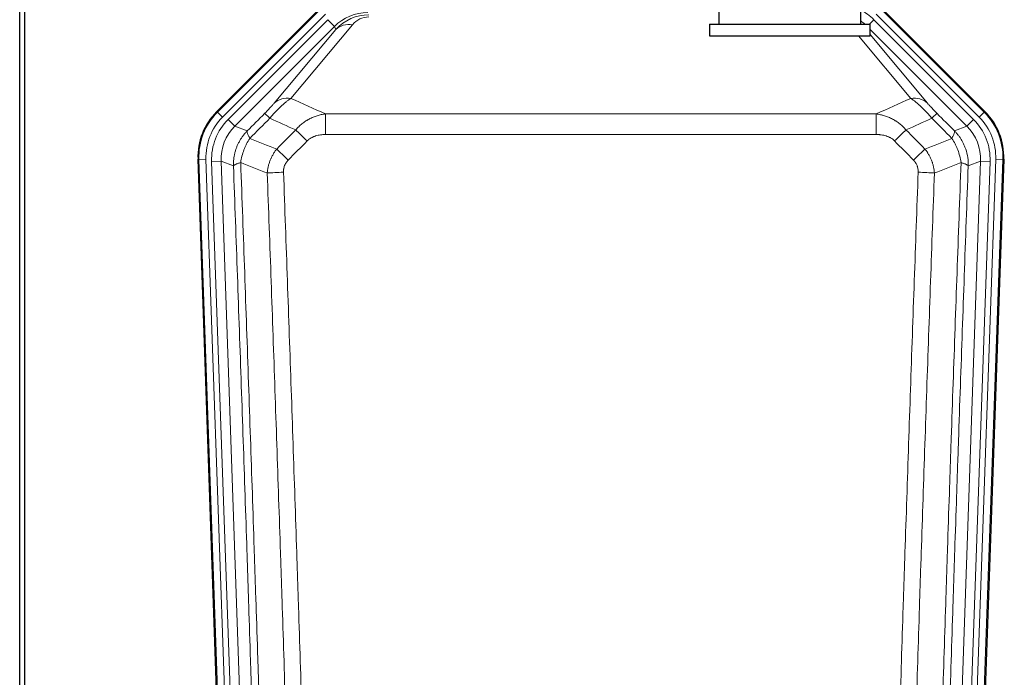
# Model space of a CAD drawing. Header units: inches. Extents: x 0 to 17820, y -10 to 12600.
# Tile 19 of 125: x 3174 to 3591, y 3306 to 3584. Entities that reach past the tile are written whole.
import ezdxf

# ---------------------------------------------------------------- set-up
doc = ezdxf.new("R2010")
doc.units = ezdxf.units.IN
doc.layers.add('1', color=7, linetype='Continuous', true_color=0xffffff)

msp = doc.modelspace()

# ---------------------------------------------------------------- linework, layer by layer
at = {"layer": '1', "color": 2, "linetype": 'Continuous', "lineweight": 25}
for p, q in [((3174.089, 3210.404), (3174.089, 3610.984)), ((3176.089, 3610.656), (3176.089, 3187.146)), ((3257.448, 3545.533), (3301.264, 3589.349)), ((3470.09, 3592.145), (3470.09, 3582.645)), ((3530.09, 3582.645), (3530.09, 3592.156)), ((3538.915, 3589.349), (3582.731, 3545.533)), ((3466.09, 3582.645), (3534.09, 3582.645)), ((3466.09, 3582.645), (3466.09, 3577.645)), ((3534.09, 3577.645), (3534.09, 3582.645)), ((3466.09, 3577.645), (3534.09, 3577.645)), ((3262.685, 3149.881), (3249.567, 3525.526)), ((3590.611, 3525.526), (3577.494, 3149.881))]:
    msp.add_line(p, q, dxfattribs=at)
at = {"layer": '1', "color": 110, "linetype": 'Continuous', "lineweight": 13}
for p, q in [((3257.829, 3545.383), (3301.42, 3588.974)), ((3538.759, 3588.974), (3582.35, 3545.383)), ((3303.538, 3586.855), (3259.947, 3543.264)), ((3262.339, 3542.322), (3304.514, 3584.498)), ((3307.339, 3581.673), (3304.514, 3584.498)), ((3533.812, 3582.645), (3535.665, 3584.498)), ((3577.84, 3542.322), (3535.665, 3584.498)), ((3580.232, 3543.264), (3536.641, 3586.855)), ((3307.339, 3581.673), (3265.164, 3539.498)), ((3281.815, 3549.163), (3307.893, 3580.336)), ((3314.954, 3582.382), (3288.876, 3551.209)), ((3307.893, 3580.336), (3307.339, 3581.673)), ((3575.015, 3539.498), (3534.09, 3580.423)), ((3551.302, 3551.209), (3529.188, 3577.645)), ((3534.09, 3578.18), (3558.364, 3549.163)), ((3257.448, 3545.533), (3257.829, 3545.383)), ((3259.947, 3543.264), (3257.829, 3545.383)), ((3303.503, 3535.93), (3303.503, 3544.639)), ((3303.503, 3544.639), (3536.676, 3544.639)), ((3536.676, 3535.93), (3536.676, 3544.639)), ((3582.35, 3545.383), (3580.232, 3543.264)), ((3582.35, 3545.383), (3582.731, 3545.533)), ((3262.339, 3542.322), (3265.164, 3539.498)), ((3265.164, 3539.498), (3270.388, 3537.44)), ((3569.791, 3537.44), (3575.015, 3539.498)), ((3575.015, 3539.498), (3577.84, 3542.322)), ((3536.676, 3535.93), (3303.503, 3535.93)), ((3249.948, 3525.376), (3249.567, 3525.526)), ((3252.942, 3525.481), (3249.948, 3525.376)), ((3263.059, 3149.933), (3249.948, 3525.376)), ((3252.942, 3525.481), (3266.053, 3150.038)), ((3255.334, 3524.539), (3259.326, 3524.678)), ((3255.334, 3524.539), (3268.4, 3150.368)), ((3264.574, 3522.611), (3259.326, 3524.678)), ((3259.326, 3524.678), (3272.392, 3150.507)), ((3567.787, 3150.507), (3580.853, 3524.678)), ((3584.845, 3524.539), (3571.779, 3150.368)), ((3574.126, 3150.038), (3587.237, 3525.481)), ((3580.853, 3524.678), (3575.605, 3522.611)), ((3590.231, 3525.376), (3577.12, 3149.933)), ((3580.853, 3524.678), (3584.845, 3524.539)), ((3590.231, 3525.376), (3587.237, 3525.481)), ((3590.611, 3525.526), (3590.231, 3525.376))]:
    msp.add_line(p, q, dxfattribs=at)
for centre, major_axis, ratio, start_param, end_param in [((3518.69, 3567.485), (9.199, 22.209), 0.998395, 5.8910538, 6.1816355), ((3321.489, 3567.485), (7.671, -18.519), 0.9977549, 2.7494612, 3.5337241), ((3322.411, 3565.26), (4.311, -20.925), 0.9337003, 2.9520749, 3.7363379), ((3322.411, 3574.367), (2.389, -11.128), 0.8742439, 2.9560698, 3.7403327), ((3314.954, 3573.275), (-7.67, 6.416), 0.860824, 5.3364913, 6.1801624), ((3518.69, 3567.485, 0), (-7.671, -18.519), 0.9977549, 2.8207801, 2.9288368), ((3288.876, 3542.102), (-7.67, 6.416), 0.860824, 5.3364913, 6.1801624), ((3551.302, 3542.102), (-7.67, -6.416), 0.860824, 3.2446156, 4.0882866), ((3276.961, 3526.291), (25.153, -9.908), 0.9987323, 2.7320361, 3.5511492), ((3276.961, 3526.291, 0), (22.366, -8.81), 0.9983711, 2.7320361, 3.5511492), ((3284.789, 3537.738), (7.081, -7.061), 0.0269081, 2.343706, 3.0892138), ((3555.39, 3537.738), (-7.081, -7.061), 0.0269081, 3.1939715, 3.9394793), ((3563.218, 3526.291, 0), (-22.366, -8.81), 0.9983711, 2.7320361, 3.5511492), ((3563.218, 3526.291), (-25.153, -9.908), 0.9987323, 2.7320361, 3.5511492), ((3279.353, 3525.349, 0), (-22.366, 8.81), 0.9983711, 5.8736288, 6.6927419), ((3279.353, 3525.349), (18.651, -7.347), 0.9977215, 2.7320361, 3.5511492), ((3560.826, 3525.349), (-18.651, -7.347), 0.9977215, 2.7320361, 3.5511492), ((3560.826, 3525.349, 0), (22.366, 8.81), 0.9983711, 5.8736288, 6.6927419), ((3295.745, 3532.807), (7.096, -7.046), 0.0275577, 1.5981516, 2.344042), ((3544.434, 3532.807), (-7.096, -7.046), 0.0275577, 3.9391433, 4.6850337), ((3287.736, 3524.743), (7.095, -7.047), 0.0252539, 1.5958719, 2.342907), ((3552.443, 3524.743), (7.095, 7.047), 0.0252539, 0.7986857, 1.5457208), ((3285.764, 3519.655), (-9.993, -0.365), 0.0335157, 4.711165, 5.4709844), ((3554.415, 3519.655), (-9.993, 0.365), 0.0335157, 3.9537936, 4.713613)]:
    msp.add_ellipse(centre, major_axis=major_axis, ratio=ratio, start_param=start_param, end_param=end_param, dxfattribs=at)
at = {"layer": '1', "color": 2, "linetype": 'Continuous', "lineweight": 25}
for centre, major_axis in [((3276.589, 3526.437, 0), (25.162, -9.912)), ((3563.59, 3526.437, 0), (-25.162, -9.912))]:
    msp.add_ellipse(centre, major_axis=major_axis, ratio=0.9983711, start_param=2.7320361, end_param=3.5511492, dxfattribs=at)
at = {"layer": '1', "color": 110, "linetype": 'Continuous', "lineweight": 13}
for points, knots in [([(3279.981, 3542.804), (3280.365, 3543.263), (3281.135, 3544.16), (3281.911, 3545.015), (3282.495, 3545.64), (3282.69, 3545.845), (3282.934, 3546.099), (3282.983, 3546.149), (3283.08, 3546.25), (3283.226, 3546.4), (3283.372, 3546.548), (3283.856, 3547.036), (3284.24, 3547.409), (3284.999, 3548.125), (3285.374, 3548.467), (3285.839, 3548.875), (3285.932, 3548.955), (3286.116, 3549.114), (3286.391, 3549.348), (3286.661, 3549.571), (3287.196, 3550.002), (3287.543, 3550.27), (3288.053, 3550.644), (3288.221, 3550.764), (3288.469, 3550.937), (3288.552, 3550.993), (3288.715, 3551.103), (3288.796, 3551.157), (3288.876, 3551.209)], [0, 0, 0, 0, 0.125, 0.25, 0.25, 0.3125, 0.3125, 0.328125, 0.328125, 0.34375, 0.375, 0.375, 0.5, 0.5, 0.625, 0.625, 0.65625, 0.65625, 0.6875, 0.75, 0.75, 0.875, 0.875, 0.9375, 0.9375, 0.96875, 0.96875, 1, 1, 1, 1]), ([(3551.302, 3551.209), (3551.624, 3550.999), (3551.955, 3550.77), (3552.632, 3550.273), (3552.979, 3550.005), (3553.513, 3549.574), (3553.693, 3549.426), (3553.967, 3549.195), (3554.059, 3549.117), (3554.197, 3548.998), (3554.244, 3548.958), (3554.336, 3548.878), (3554.754, 3548.513), (3555.552, 3547.787), (3556.317, 3547.041), (3556.896, 3546.458), (3557.09, 3546.26), (3557.382, 3545.957), (3557.479, 3545.855), (3557.626, 3545.7), (3557.675, 3545.648), (3557.773, 3545.544), (3557.822, 3545.492), (3558.262, 3545.021), (3558.652, 3544.592), (3559.427, 3543.713), (3559.813, 3543.264), (3560.198, 3542.804)], [0, 0, 0, 0, 0.125, 0.125, 0.25, 0.25, 0.3125, 0.3125, 0.34375, 0.34375, 0.359375, 0.359375, 0.375, 0.5, 0.625, 0.625, 0.6875, 0.6875, 0.71875, 0.71875, 0.734375, 0.734375, 0.75, 0.75, 0.875, 0.875, 1, 1, 1, 1]), ([(3281.815, 3549.163), (3281.79, 3549.133), (3281.764, 3549.102), (3281.711, 3549.04), (3281.684, 3549.008), (3281.601, 3548.911), (3281.544, 3548.844), (3281.364, 3548.637), (3281.236, 3548.491), (3281.028, 3548.258), (3280.956, 3548.178), (3280.844, 3548.054), (3280.788, 3547.992), (3280.729, 3547.928), (3280.69, 3547.885), (3280.67, 3547.863), (3280.491, 3547.667), (3280.324, 3547.486), (3279.973, 3547.111), (3279.789, 3546.916), (3279.549, 3546.664), (3279.476, 3546.587), (3279.402, 3546.51), (3279.352, 3546.458), (3279.327, 3546.432), (3279.202, 3546.302), (3279.101, 3546.197), (3278.794, 3545.88), (3278.586, 3545.667), (3278.162, 3545.236), (3277.947, 3545.019), (3277.728, 3544.799)], [0, 0, 0, 0, 0.03125, 0.03125, 0.0625, 0.0625, 0.125, 0.125, 0.25, 0.25, 0.3125, 0.3125, 0.34375, 0.359375, 0.359375, 0.375, 0.375, 0.5, 0.5, 0.625, 0.625, 0.65625, 0.671875, 0.671875, 0.6875, 0.6875, 0.75, 0.75, 0.875, 0.875, 1, 1, 1, 1]), ([(3562.451, 3544.799), (3562.232, 3545.019), (3562.015, 3545.237), (3561.589, 3545.671), (3561.38, 3545.885), (3561.122, 3546.152), (3561.07, 3546.205), (3560.969, 3546.31), (3560.818, 3546.467), (3560.672, 3546.62), (3560.385, 3546.921), (3560.203, 3547.114), (3559.853, 3547.489), (3559.686, 3547.67), (3559.506, 3547.866), (3559.486, 3547.887), (3559.447, 3547.93), (3559.389, 3547.995), (3559.256, 3548.141), (3559.149, 3548.261), (3558.941, 3548.493), (3558.813, 3548.639), (3558.575, 3548.914), (3558.465, 3549.042), (3558.364, 3549.163)], [0, 0, 0, 0, 0.125, 0.125, 0.25, 0.25, 0.28125, 0.28125, 0.3125, 0.375, 0.375, 0.5, 0.5, 0.625, 0.625, 0.640625, 0.640625, 0.65625, 0.6875, 0.75, 0.75, 0.875, 0.875, 1, 1, 1, 1]), ([(3290.927, 3537.869), (3291.127, 3538.108), (3291.333, 3538.342), (3291.65, 3538.685), (3291.757, 3538.799), (3291.974, 3539.021), (3292.083, 3539.131), (3292.636, 3539.672), (3293.097, 3540.08), (3294.054, 3540.848), (3294.55, 3541.207), (3295.192, 3541.627), (3295.321, 3541.709), (3295.517, 3541.831), (3295.583, 3541.871), (3295.714, 3541.95), (3295.78, 3541.99), (3296.111, 3542.184), (3296.446, 3542.371), (3296.786, 3542.547), (3296.922, 3542.616), (3296.99, 3542.651), (3297.196, 3542.753), (3297.333, 3542.819), (3297.747, 3543.013), (3298.024, 3543.135), (3298.862, 3543.481), (3299.427, 3543.686), (3300.57, 3544.044), (3301.148, 3544.197), (3302.316, 3544.455), (3302.907, 3544.559), (3303.503, 3544.639)], [0, 0, 0, 0, 0.0625, 0.0625, 0.09375, 0.09375, 0.125, 0.125, 0.25, 0.25, 0.375, 0.375, 0.40625, 0.40625, 0.421875, 0.421875, 0.4375, 0.4375, 0.5, 0.515625, 0.515625, 0.53125, 0.53125, 0.5625, 0.5625, 0.625, 0.625, 0.75, 0.75, 0.875, 0.875, 1, 1, 1, 1]), ([(3536.676, 3544.639), (3537.273, 3544.559), (3537.941, 3544.441), (3538.605, 3544.291), (3538.752, 3544.256), (3538.826, 3544.239), (3539.046, 3544.185), (3539.193, 3544.148), (3539.63, 3544.031), (3539.92, 3543.947), (3540.782, 3543.676), (3541.347, 3543.47), (3542.46, 3543.008), (3543.007, 3542.751), (3543.813, 3542.326), (3544.212, 3542.104), (3544.606, 3541.866), (3544.802, 3541.744), (3544.867, 3541.703), (3544.997, 3541.62), (3545.061, 3541.578), (3545.64, 3541.199), (3546.137, 3540.839), (3547.092, 3540.072), (3547.551, 3539.665), (3548.43, 3538.803), (3548.851, 3538.349), (3549.252, 3537.869)], [0, 0, 0, 0, 0.125, 0.140625, 0.140625, 0.15625, 0.15625, 0.1875, 0.1875, 0.25, 0.25, 0.375, 0.375, 0.5, 0.5, 0.5625, 0.59375, 0.59375, 0.609375, 0.609375, 0.625, 0.625, 0.75, 0.75, 0.875, 0.875, 1, 1, 1, 1]), ([(3264.574, 3522.611), (3264.568, 3523.097), (3264.557, 3524.063), (3264.673, 3525.502), (3264.88, 3526.913), (3265.185, 3528.288), (3265.578, 3529.623), (3266.056, 3530.912), (3266.613, 3532.15), (3267.243, 3533.333), (3267.94, 3534.457), (3268.699, 3535.517), (3269.51, 3536.518), (3270.097, 3537.134), (3270.388, 3537.44)], [0, 0, 0, 0, 0.089031, 0.1769996, 0.2639132, 0.3497793, 0.4346056, 0.5184004, 0.601172, 0.6829292, 0.763681, 0.8434369, 0.9222065, 1, 1, 1, 1]), ([(3271.494, 3534.282), (3271.387, 3534.489), (3271.287, 3534.688), (3271.1, 3535.069), (3271.013, 3535.251), (3270.853, 3535.597), (3270.781, 3535.761), (3270.652, 3536.069), (3270.595, 3536.213), (3270.499, 3536.481), (3270.459, 3536.605), (3270.396, 3536.831), (3270.374, 3536.934), (3270.333, 3537.208), (3270.342, 3537.347), (3270.388, 3537.44)], [0, 0, 0, 0, 0.125, 0.125, 0.25, 0.25, 0.375, 0.375, 0.5, 0.5, 0.625, 0.625, 0.75, 0.75, 1, 1, 1, 1]), ([(3295.745, 3533.196), (3295.87, 3533.322), (3296, 3533.444), (3296.202, 3533.621), (3296.27, 3533.678), (3296.408, 3533.79), (3296.477, 3533.845), (3296.83, 3534.113), (3297.124, 3534.307), (3297.734, 3534.659), (3298.05, 3534.816), (3298.458, 3534.993), (3298.54, 3535.028), (3298.705, 3535.094), (3298.787, 3535.126), (3299.035, 3535.219), (3299.202, 3535.276), (3299.703, 3535.436), (3300.04, 3535.526), (3300.72, 3535.678), (3301.062, 3535.739), (3301.752, 3535.836), (3302.099, 3535.872), (3302.798, 3535.919), (3303.15, 3535.93), (3303.503, 3535.93)], [0, 0, 0, 0, 0.0625, 0.0625, 0.09375, 0.09375, 0.125, 0.125, 0.25, 0.25, 0.375, 0.375, 0.40625, 0.40625, 0.4375, 0.4375, 0.5, 0.5, 0.625, 0.625, 0.75, 0.75, 0.875, 0.875, 1, 1, 1, 1]), ([(3536.676, 3535.93), (3537.029, 3535.93), (3537.383, 3535.919), (3537.824, 3535.889), (3537.912, 3535.882), (3538.088, 3535.867), (3538.176, 3535.859), (3538.44, 3535.832), (3538.614, 3535.81), (3539.136, 3535.736), (3539.481, 3535.674), (3540.164, 3535.52), (3540.501, 3535.429), (3541.169, 3535.214), (3541.499, 3535.091), (3541.865, 3534.931), (3541.905, 3534.913), (3541.986, 3534.876), (3542.106, 3534.821), (3542.384, 3534.686), (3542.616, 3534.56), (3543.07, 3534.297), (3543.361, 3534.104), (3543.918, 3533.68), (3544.184, 3533.449), (3544.434, 3533.196)], [0, 0, 0, 0, 0.125, 0.125, 0.15625, 0.15625, 0.1875, 0.1875, 0.25, 0.25, 0.375, 0.375, 0.5, 0.5, 0.625, 0.625, 0.640625, 0.640625, 0.65625, 0.6875, 0.75, 0.75, 0.875, 0.875, 1, 1, 1, 1]), ([(3569.791, 3537.44), (3569.837, 3537.347), (3569.846, 3537.208), (3569.805, 3536.934), (3569.783, 3536.831), (3569.72, 3536.605), (3569.68, 3536.481), (3569.584, 3536.213), (3569.527, 3536.069), (3569.398, 3535.761), (3569.326, 3535.597), (3569.166, 3535.251), (3569.079, 3535.069), (3568.892, 3534.688), (3568.792, 3534.489), (3568.685, 3534.282)], [0, 0, 0, 0, 0.25, 0.25, 0.375, 0.375, 0.5, 0.5, 0.625, 0.625, 0.75, 0.75, 0.875, 0.875, 1, 1, 1, 1]), ([(3569.791, 3537.44), (3570.093, 3537.121), (3570.703, 3536.481), (3571.541, 3535.438), (3572.322, 3534.332), (3573.036, 3533.16), (3573.675, 3531.926), (3574.535, 3529.944), (3575.366, 3527.079), (3575.642, 3524.344), (3575.61, 3522.843), (3575.605, 3522.611)], [0, 0, 0, 0, 0.0808925, 0.1627583, 0.2456086, 0.3294543, 0.4143057, 0.5001731, 0.7248177, 0.9574268, 1, 1, 1, 1]), ([(3267.629, 3524.086), (3267.758, 3524.989), (3267.936, 3525.892), (3268.393, 3527.676), (3268.67, 3528.558), (3269.158, 3529.852), (3269.333, 3530.278), (3269.705, 3531.118), (3269.903, 3531.532), (3270.529, 3532.752), (3270.991, 3533.536), (3271.494, 3534.282)], [0, 0, 0, 0, 0.25, 0.25, 0.5, 0.5, 0.625, 0.625, 0.75, 0.75, 1, 1, 1, 1]), ([(3568.685, 3534.282), (3569.188, 3533.536), (3569.65, 3532.752), (3570.276, 3531.532), (3570.474, 3531.118), (3570.846, 3530.278), (3571.021, 3529.852), (3571.509, 3528.558), (3571.786, 3527.676), (3572.243, 3525.892), (3572.421, 3524.989), (3572.55, 3524.086)], [0, 0, 0, 0, 0.25, 0.25, 0.375, 0.375, 0.5, 0.5, 0.75, 0.75, 1, 1, 1, 1]), ([(3278.881, 3519.647), (3278.917, 3520.11), (3278.97, 3520.57), (3279.059, 3521.143), (3279.077, 3521.257), (3279.117, 3521.486), (3279.138, 3521.6), (3279.203, 3521.942), (3279.251, 3522.168), (3279.408, 3522.844), (3279.649, 3523.734), (3279.957, 3524.603), (3280.213, 3525.247), (3280.325, 3525.514), (3280.444, 3525.778), (3280.492, 3525.884), (3280.516, 3525.937), (3280.589, 3526.095), (3280.639, 3526.199), (3280.893, 3526.719), (3281.111, 3527.126), (3281.577, 3527.919), (3282.071, 3528.693), (3282.623, 3529.429), (3282.914, 3529.787)], [0, 0, 0, 0, 0.125, 0.125, 0.15625, 0.15625, 0.1875, 0.1875, 0.25, 0.25, 0.375, 0.5, 0.5, 0.5625, 0.578125, 0.578125, 0.59375, 0.59375, 0.625, 0.625, 0.75, 0.75, 0.875, 1, 1, 1, 1]), ([(3557.265, 3529.787), (3557.556, 3529.429), (3557.833, 3529.06), (3558.162, 3528.585), (3558.226, 3528.489), (3558.355, 3528.297), (3558.418, 3528.2), (3558.604, 3527.907), (3558.725, 3527.71), (3559.074, 3527.113), (3559.509, 3526.302), (3559.882, 3525.459), (3560.138, 3524.815), (3560.219, 3524.598), (3560.335, 3524.271), (3560.373, 3524.161), (3560.446, 3523.94), (3560.482, 3523.83), (3560.654, 3523.276), (3560.775, 3522.83), (3560.982, 3521.932), (3561.155, 3521.027), (3561.262, 3520.11), (3561.298, 3519.647)], [0, 0, 0, 0, 0.125, 0.125, 0.15625, 0.15625, 0.1875, 0.1875, 0.25, 0.25, 0.375, 0.5, 0.5, 0.5625, 0.5625, 0.59375, 0.59375, 0.625, 0.625, 0.75, 0.75, 0.875, 1, 1, 1, 1]), ([(3264.574, 3522.611), (3264.603, 3522.71), (3264.693, 3522.816), (3264.916, 3522.985), (3265.005, 3523.043), (3265.211, 3523.162), (3265.328, 3523.223), (3265.589, 3523.347), (3265.734, 3523.411), (3266.048, 3523.54), (3266.218, 3523.606), (3266.582, 3523.74), (3266.776, 3523.808), (3267.186, 3523.946), (3267.403, 3524.016), (3267.629, 3524.086)], [0, 0, 0, 0, 0.25, 0.25, 0.375, 0.375, 0.5, 0.5, 0.625, 0.625, 0.75, 0.75, 0.875, 0.875, 1, 1, 1, 1]), ([(3276.769, 3151.122), (3276.324, 3166.532), (3275.418, 3197.378), (3274.011, 3243.719), (3273.041, 3274.663), (3272.487, 3292.082), (3272.425, 3294.018), (3272.301, 3297.889), (3272.115, 3303.697), (3271.678, 3317.251), (3271.3, 3328.872), (3270.982, 3338.558), (3270.918, 3340.496), (3270.79, 3344.371), (3270.599, 3350.183), (3270.148, 3363.745), (3269.758, 3375.369), (3268.972, 3398.618), (3267.909, 3429.616), (3266.268, 3476.114), (3265.143, 3507.112), (3264.574, 3522.611)], [0, 0, 0, 0, 0.125, 0.25, 0.375, 0.375, 0.390625, 0.390625, 0.40625, 0.4375, 0.5, 0.5, 0.515625, 0.515625, 0.53125, 0.5625, 0.625, 0.625, 0.75, 0.875, 1, 1, 1, 1]), ([(3267.629, 3524.086), (3268.2, 3508.532), (3269.328, 3477.422), (3270.973, 3430.757), (3272.04, 3399.647), (3272.828, 3376.314), (3273.219, 3364.648), (3273.671, 3351.037), (3273.863, 3345.204), (3273.991, 3341.315), (3274.055, 3339.371), (3274.374, 3329.649), (3274.754, 3317.986), (3275.191, 3304.383), (3275.378, 3298.554), (3275.502, 3294.669), (3275.564, 3292.726), (3276.12, 3275.243), (3277.093, 3244.187), (3278.504, 3197.677), (3279.412, 3166.719), (3279.858, 3151.253)], [0, 0, 0, 0, 0.125, 0.25, 0.375, 0.375, 0.4375, 0.46875, 0.484375, 0.484375, 0.5, 0.5, 0.5625, 0.59375, 0.609375, 0.609375, 0.625, 0.625, 0.75, 0.875, 1, 1, 1, 1]), ([(3285.764, 3519.991), (3285.755, 3520.227), (3285.758, 3520.464), (3285.775, 3520.758), (3285.779, 3520.817), (3285.789, 3520.935), (3285.794, 3520.994), (3285.813, 3521.17), (3285.829, 3521.287), (3285.884, 3521.635), (3285.933, 3521.863), (3286.053, 3522.314), (3286.125, 3522.536), (3286.251, 3522.865), (3286.296, 3522.973), (3286.369, 3523.135), (3286.394, 3523.189), (3286.445, 3523.295), (3286.471, 3523.348), (3286.606, 3523.61), (3286.724, 3523.813), (3286.98, 3524.203), (3287.118, 3524.392), (3287.413, 3524.755), (3287.57, 3524.93), (3287.736, 3525.098)], [0, 0, 0, 0, 0.125, 0.125, 0.15625, 0.15625, 0.1875, 0.1875, 0.25, 0.25, 0.375, 0.375, 0.5, 0.5, 0.5625, 0.5625, 0.59375, 0.59375, 0.625, 0.625, 0.75, 0.75, 0.875, 0.875, 1, 1, 1, 1]), ([(3552.443, 3525.098), (3552.609, 3524.93), (3552.767, 3524.754), (3552.953, 3524.525), (3552.99, 3524.478), (3553.062, 3524.385), (3553.098, 3524.337), (3553.202, 3524.194), (3553.269, 3524.097), (3553.461, 3523.802), (3553.696, 3523.398), (3553.886, 3522.972), (3554.012, 3522.644), (3554.052, 3522.533), (3554.106, 3522.364), (3554.124, 3522.308), (3554.157, 3522.194), (3554.173, 3522.137), (3554.249, 3521.853), (3554.297, 3521.623), (3554.37, 3521.162), (3554.394, 3520.93), (3554.421, 3520.462), (3554.423, 3520.227), (3554.415, 3519.991)], [0, 0, 0, 0, 0.125, 0.125, 0.15625, 0.15625, 0.1875, 0.1875, 0.25, 0.25, 0.375, 0.5, 0.5, 0.5625, 0.5625, 0.59375, 0.59375, 0.625, 0.625, 0.75, 0.75, 0.875, 0.875, 1, 1, 1, 1]), ([(3560.321, 3151.253), (3560.377, 3153.186), (3560.433, 3155.119), (3560.545, 3158.987), (3560.713, 3164.789), (3561.109, 3178.329), (3561.452, 3189.942), (3562.145, 3213.175), (3563.086, 3244.174), (3564.544, 3290.738), (3565.548, 3321.825), (3566.122, 3339.323), (3566.186, 3341.267), (3566.314, 3345.156), (3566.507, 3350.99), (3566.958, 3364.603), (3567.35, 3376.273), (3567.678, 3386), (3567.744, 3387.946), (3567.876, 3391.836), (3568.074, 3397.672), (3568.539, 3411.289), (3568.942, 3422.96), (3569.754, 3446.301), (3570.851, 3477.419), (3571.979, 3508.532), (3572.55, 3524.086)], [0, 0, 0, 0, 0.015625, 0.015625, 0.03125, 0.0625, 0.125, 0.125, 0.25, 0.375, 0.5, 0.5, 0.515625, 0.515625, 0.53125, 0.5625, 0.625, 0.625, 0.640625, 0.640625, 0.65625, 0.6875, 0.75, 0.75, 0.875, 1, 1, 1, 1]), ([(3575.605, 3522.611), (3575.036, 3507.112), (3573.911, 3476.11), (3572.817, 3445.103), (3572.008, 3421.846), (3571.606, 3410.217), (3571.142, 3396.649), (3570.944, 3390.834), (3570.813, 3386.957), (3570.747, 3385.018), (3570.419, 3375.327), (3570.029, 3363.698), (3569.579, 3350.134), (3569.387, 3344.321), (3569.259, 3340.447), (3569.196, 3338.509), (3568.623, 3321.074), (3567.622, 3290.1), (3566.167, 3243.705), (3564.761, 3197.375), (3563.855, 3166.533), (3563.41, 3151.122)], [0, 0, 0, 0, 0.125, 0.25, 0.25, 0.3125, 0.34375, 0.359375, 0.359375, 0.375, 0.375, 0.4375, 0.46875, 0.484375, 0.484375, 0.5, 0.5, 0.625, 0.75, 0.875, 1, 1, 1, 1]), ([(3572.55, 3524.086), (3572.776, 3524.016), (3572.993, 3523.946), (3573.403, 3523.808), (3573.597, 3523.74), (3573.961, 3523.606), (3574.131, 3523.54), (3574.445, 3523.411), (3574.59, 3523.347), (3574.851, 3523.223), (3574.968, 3523.162), (3575.174, 3523.043), (3575.263, 3522.985), (3575.486, 3522.816), (3575.576, 3522.71), (3575.605, 3522.611)], [0, 0, 0, 0, 0.125, 0.125, 0.25, 0.25, 0.375, 0.375, 0.5, 0.5, 0.625, 0.625, 0.75, 0.75, 1, 1, 1, 1]), ([(3290.855, 3152.807), (3290.417, 3168.026), (3289.525, 3198.488), (3288.603, 3228.998), (3287.9, 3251.898), (3287.664, 3259.534), (3287.188, 3274.813), (3286.947, 3282.455), (3286.221, 3305.391), (3285.729, 3320.688), (3285.105, 3339.817), (3284.98, 3343.643), (3284.728, 3351.295), (3284.349, 3362.773), (3283.966, 3374.252), (3283.194, 3397.208), (3282.151, 3427.817), (3280.541, 3473.731), (3279.439, 3504.342), (3278.881, 3519.647)], [0, 0, 0, 0, 0.125, 0.25, 0.25, 0.3125, 0.3125, 0.375, 0.375, 0.5, 0.5, 0.53125, 0.53125, 0.5625, 0.625, 0.625, 0.75, 0.875, 1, 1, 1, 1]), ([(3285.764, 3519.991), (3286.322, 3504.666), (3287.422, 3474.018), (3289.03, 3428.046), (3290.072, 3397.399), (3290.843, 3374.414), (3291.225, 3362.921), (3291.604, 3351.429), (3291.855, 3343.767), (3291.98, 3339.937), (3292.604, 3320.783), (3293.095, 3305.467), (3293.82, 3282.503), (3294.06, 3274.851), (3294.536, 3259.553), (3294.772, 3251.907), (3295.474, 3228.979), (3296.395, 3198.431), (3297.285, 3167.931), (3297.723, 3152.693)], [0, 0, 0, 0, 0.125, 0.25, 0.375, 0.375, 0.4375, 0.46875, 0.46875, 0.5, 0.5, 0.625, 0.625, 0.6875, 0.6875, 0.75, 0.75, 0.875, 1, 1, 1, 1]), ([(3542.456, 3152.693), (3542.894, 3167.931), (3543.784, 3198.431), (3544.705, 3228.979), (3545.407, 3251.907), (3545.643, 3259.553), (3546.119, 3274.851), (3546.359, 3282.503), (3547.084, 3305.467), (3547.575, 3320.783), (3548.199, 3339.937), (3548.324, 3343.767), (3548.575, 3351.429), (3548.954, 3362.921), (3549.336, 3374.414), (3550.107, 3397.399), (3551.149, 3428.046), (3552.757, 3474.018), (3553.857, 3504.666), (3554.415, 3519.991)], [0, 0, 0, 0, 0.125, 0.25, 0.25, 0.3125, 0.3125, 0.375, 0.375, 0.5, 0.5, 0.53125, 0.53125, 0.5625, 0.625, 0.625, 0.75, 0.875, 1, 1, 1, 1]), ([(3561.298, 3519.647), (3560.74, 3504.342), (3559.638, 3473.731), (3558.028, 3427.817), (3556.985, 3397.208), (3556.213, 3374.252), (3555.83, 3362.773), (3555.451, 3351.295), (3555.199, 3343.643), (3555.074, 3339.817), (3554.45, 3320.688), (3553.958, 3305.391), (3553.231, 3282.455), (3552.991, 3274.813), (3552.515, 3259.534), (3552.279, 3251.898), (3551.576, 3228.998), (3550.654, 3198.488), (3549.762, 3168.026), (3549.324, 3152.807)], [0, 0, 0, 0, 0.125, 0.25, 0.375, 0.375, 0.4375, 0.46875, 0.46875, 0.5, 0.5, 0.625, 0.625, 0.6875, 0.6875, 0.75, 0.75, 0.875, 1, 1, 1, 1])]:
    msp.add_open_spline(points, degree=3, knots=knots, dxfattribs=at)
for points in [[(3288.876, 3551.209), (3293.756, 3549.02), (3298.631, 3546.83), (3303.503, 3544.639)], [(3536.676, 3544.639), (3541.548, 3546.83), (3546.423, 3549.02), (3551.302, 3551.209)], [(3270.388, 3537.44), (3272.835, 3539.893), (3275.282, 3542.346), (3277.728, 3544.799)], [(3279.981, 3542.804), (3277.152, 3539.963), (3274.323, 3537.123), (3271.494, 3534.282)], [(3290.927, 3537.869), (3287.281, 3539.515), (3283.632, 3541.16), (3279.981, 3542.804)], [(3560.198, 3542.804), (3556.547, 3541.16), (3552.898, 3539.515), (3549.252, 3537.869)], [(3568.685, 3534.282), (3565.856, 3537.123), (3563.027, 3539.963), (3560.198, 3542.804)], [(3562.451, 3544.799), (3564.897, 3542.346), (3567.344, 3539.893), (3569.791, 3537.44)], [(3282.914, 3529.787), (3285.585, 3532.481), (3288.256, 3535.175), (3290.927, 3537.869)], [(3549.252, 3537.869), (3551.923, 3535.175), (3554.594, 3532.481), (3557.265, 3529.787)], [(3271.494, 3534.282), (3275.299, 3532.778), (3279.105, 3531.28), (3282.914, 3529.787)], [(3295.745, 3533.196), (3293.076, 3530.496), (3290.406, 3527.797), (3287.736, 3525.098)], [(3552.443, 3525.098), (3549.773, 3527.797), (3547.103, 3530.496), (3544.434, 3533.196)], [(3557.265, 3529.787), (3561.074, 3531.28), (3564.88, 3532.778), (3568.685, 3534.282)], [(3278.881, 3519.647), (3275.128, 3521.122), (3271.378, 3522.602), (3267.629, 3524.086)], [(3572.55, 3524.086), (3568.801, 3522.602), (3565.051, 3521.122), (3561.298, 3519.647)]]:
    msp.add_open_spline(points, degree=3, dxfattribs=at)

doc.saveas('drawing.dxf')
